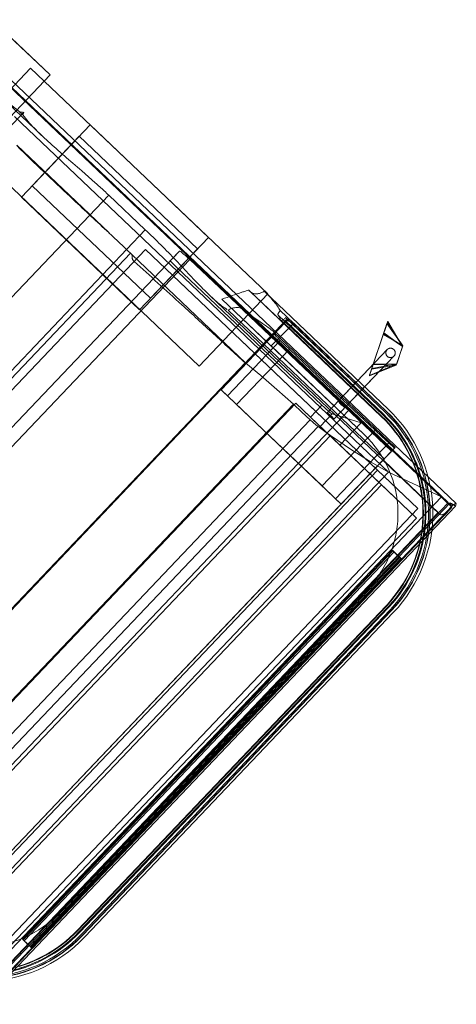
# Model space of a CAD drawing. Header units: metres. Extents: x 32343132.4 to 32343183.8, y 5699224 to 5699274.6.
# Tile 63 of 64: x 32343174.8 to 32343176.2, y 5699261.3 to 5699264.5. Entities that reach past the tile are written whole.
import ezdxf

# ---------------------------------------------------------------- set-up
doc = ezdxf.new("R2010")
doc.units = ezdxf.units.M
doc.layers.add('0-1', color=7, linetype='Continuous', lineweight=5)
doc.layers.add('A-DETL-GENF-1', color=7, linetype='Continuous', lineweight=5, true_color=0xcccccc)

# ---------------------------------------------------------------- blocks, each defined once
blk = doc.blocks.new('Baustellenfahrzeug - Rollcontainer LKW - Typ1-3183420-TGA_190_LP5_GR_EG-TGA-01_G_')
at = {"layer": 'A-DETL-GENF-1'}
for p, q in [((1.2, -2.7572), (1.2, -3.0128)), ((1.2, -2.8307), (1.2, -3.0128)), ((1.0847, -2.912), (1.0847, -4.8893)), ((1.0849, -4.8898), (1.0849, -2.9115)), ((1.042, -2.9463), (1.042, -3.1281)), ((1.1031, -4.8915), (1.1031, -2.9332)), ((1.173, -2.9532), (0.855, -2.9532)), ((0.855, -2.9532), (0.855, -3.9964)), ((0.855, -2.9532), (0.855, -3.9964)), ((1.0874, -4.869), (1.0874, -2.9515)), ((1.173, -3.9964), (1.173, -2.9532)), ((1.173, -3.9964), (1.173, -2.9532)), ((-1.2, -3.0128), (1.2, -3.0128)), ((-1.0565, -3.0341), (1.0565, -3.0341)), ((1.0264, -4.6664), (1.0264, -3.0219)), ((1.0484, -3.0378), (1.0484, -3.0248)), ((0.965, -3.4957), (0.965, -3.0906)), ((1.173, -3.2148), (0.855, -3.2148)), ((0.855, -3.7348), (0.855, -3.2148)), ((0.855, -3.7348), (0.855, -3.2148)), ((1.123, -3.2148), (0.905, -3.2148)), ((0.905, -3.2148), (0.905, -3.7348)), ((0.905, -3.2148), (0.905, -3.7348)), ((1.123, -3.7348), (1.123, -3.2148)), ((1.123, -3.7348), (1.123, -3.2148)), ((1.173, -3.2148), (1.173, -3.7348)), ((1.173, -3.2148), (1.173, -3.7348)), ((-1.0518, -3.4121), (1.0518, -3.4121)), ((1.0518, -3.4121), (1.0518, -3.5721)), ((-1.0518, -3.5721), (1.0518, -3.5721)), ((-0.9653, -3.5899), (0.9653, -3.5899)), ((0.965, -4.0979), (0.965, -3.5958)), ((1.0071, -3.6165), (-1.0275, -3.6165)), ((-1.0275, -3.6165), (1.0071, -3.6165)), ((1.0071, -3.6165), (1.0071, -4.6365)), ((1.0071, -4.8142), (1.0071, -3.6165)), ((1.0779, -3.698), (-1.0779, -3.698)), ((1.036, -3.698), (1.0779, -3.698)), ((1.0349, -4.3655), (1.034, -3.7269)), ((1.0809, -3.7408), (-1.0809, -3.7408)), ((0.855, -3.7348), (1.173, -3.7348)), ((0.905, -3.7348), (1.123, -3.7348)), ((1.0809, -3.7408), (1.0847, -4.4387)), ((1.042, -3.8673), (1.042, -4.8751)), ((1.0602, -3.9327), (1.0602, -3.9021)), ((1.0602, -4.5272), (1.0602, -3.9021)), ((1.0484, -4.627), (1.0484, -3.9402)), ((1.0602, -4.099), (1.0602, -3.9327)), ((1.1397, -3.9506), (1.1397, -4.5272)), ((1.1405, -3.9442), (1.1405, -4.5272)), ((1.0819, -4.627), (1.0819, -3.975)), ((1.082, -4.627), (1.082, -3.9723)), ((1.1714, -4.5272), (1.1714, -3.9824)), ((0.855, -3.9964), (1.173, -3.9964)), ((1.1469, -4.0665), (1.1469, -4.5272)), ((1.147, -4.5272), (1.147, -4.0672)), ((1.162, -4.5272), (1.162, -4.0614)), ((-0.9639, -4.0952), (0.9639, -4.0952)), ((0.8492, -4.0983), (-0.8492, -4.0983)), ((0.8492, -4.1113), (0.8492, -4.0957)), ((0.8492, -4.0957), (1.0948, -4.0957)), ((0.8492, -4.0957), (0.8492, -4.099)), ((0.8492, -4.0983), (0.8492, -4.627)), ((0.8492, -4.099), (1.0973, -4.099)), ((1.0602, -4.0957), (1.0602, -4.1113)), ((1.1495, -4.0957), (1.0602, -4.0957)), ((1.0602, -4.099), (1.1438, -4.099)), ((1.0985, -4.627), (1.0985, -4.0941)), ((1.1409, -4.0859), (1.1409, -4.5272)), ((1.1411, -4.0982), (1.1411, -4.5272)), ((1.1495, -4.0958), (1.1495, -4.5272)), ((1.1577, -4.5272), (1.1577, -4.0893)), ((1.1577, -4.5272), (1.1577, -4.0973)), ((0.8492, -4.1266), (0.8492, -4.1113)), ((0.8492, -4.1672), (0.8492, -4.1266)), ((0.8492, -4.1266), (1.0929, -4.1266)), ((1.0602, -4.1113), (1.0602, -4.1178)), ((1.0602, -4.5272), (1.0602, -4.1178)), ((1.1628, -4.5272), (1.1628, -4.1212)), ((0.8492, -4.5433), (0.8492, -4.1672)), ((0.8492, -4.1672), (1.093, -4.1672)), ((0.9821, -4.3007), (-0.9777, -4.3007)), ((-0.9749, -4.2978), (0.9749, -4.2978)), ((0.9821, -4.3655), (0.9821, -4.3007)), ((0.9821, -4.6777), (0.9821, -4.3007)), ((1.2278, -4.4009), (1.3325, -4.352)), ((1.2291, -4.4006), (1.3361, -4.3507)), ((1.3348, -4.351), (1.2411, -4.3947)), ((1.3384, -4.3496), (1.2424, -4.3944)), ((1.3325, -4.352), (1.3496, -4.4222)), ((1.3348, -4.351), (1.3496, -4.4222)), ((1.3361, -4.3507), (1.348, -4.4229)), ((1.3384, -4.3496), (1.348, -4.4229)), ((1.3728, -4.3336), (1.348, -4.4229)), ((1.348, -4.4229), (1.3705, -4.3346)), ((1.3688, -4.3351), (1.3496, -4.4222)), ((1.3496, -4.4222), (1.3665, -4.3362)), ((1.3665, -4.3362), (1.3688, -4.3351)), ((1.3705, -4.3346), (1.3728, -4.3336)), ((-0.9755, -4.3709), (0.9755, -4.3709)), ((0.9821, -4.3655), (0.9821, -4.4079)), ((1.0349, -4.3655), (0.9821, -4.3655)), ((-0.9778, -4.4039), (0.9778, -4.4039)), ((0.9821, -4.4946), (0.9821, -4.4079)), ((1.0379, -4.4079), (0.9821, -4.4079)), ((1.3065, -4.3941), (1.0287, -4.3941)), ((1.0808, -4.4946), (1.0379, -4.4079)), ((1.3065, -4.3941), (1.0817, -4.3941)), ((1.2071, -4.4105), (1.2907, -4.4496)), ((1.2907, -4.4496), (1.2071, -4.4105)), ((1.2079, -4.4105), (1.2946, -4.4478)), ((1.2946, -4.4478), (1.2079, -4.4105)), ((1.2278, -4.4009), (1.2907, -4.4496)), ((1.2291, -4.4006), (1.2946, -4.4478)), ((1.2411, -4.3947), (1.2907, -4.4496)), ((1.2424, -4.3944), (1.2946, -4.4478)), ((1.3496, -4.4222), (1.2907, -4.4496)), ((1.2907, -4.4496), (1.3496, -4.4222)), ((1.0847, -4.4387), (-1.0847, -4.4387)), ((-0.9837, -4.4516), (0.9837, -4.4516)), ((0.9821, -4.4429), (0.9821, -4.4946)), ((0.9821, -4.4429), (0.9821, -4.8325)), ((1.0287, -4.4241), (1.3065, -4.4241)), ((1.0817, -4.4241), (1.3065, -4.4241)), ((1.348, -4.4229), (1.2946, -4.4478)), ((1.2946, -4.4478), (1.348, -4.4229)), ((0.9821, -4.4946), (1.0808, -4.4946)), ((1.0808, -4.4946), (0.9821, -4.4946)), ((0.8492, -4.6026), (0.8492, -4.5433)), ((0.8492, -4.5433), (1.0937, -4.5433)), ((0.8492, -4.627), (0.8492, -4.6026)), ((0.8492, -4.6026), (1.0954, -4.6026)), ((1.0954, -4.6026), (1.0954, -4.627)), ((-1.0429, -4.627), (1.0429, -4.627)), ((-1.0275, -4.6365), (1.0071, -4.6365)), ((-0.8492, -4.627), (0.8492, -4.627)), ((0.8492, -4.627), (1.0954, -4.627)), ((1.0071, -4.6365), (1.0071, -4.8142)), ((1.0484, -4.627), (1.0429, -4.627)), ((1.0484, -4.627), (1.082, -4.627)), ((1.0819, -4.627), (1.0985, -4.627)), ((-1.0262, -4.6662), (1.0262, -4.6662)), ((1.0264, -4.6664), (1.0262, -4.6662)), ((1.0861, -4.8428), (1.0264, -4.6664)), ((-0.9777, -4.6777), (0.9821, -4.6777)), ((0.9821, -4.6777), (0.9821, -4.8325)), ((-1.0275, -4.8142), (1.0071, -4.8142)), ((-1.0861, -4.8428), (1.0861, -4.8428)), ((0.9821, -4.8325), (-0.9777, -4.8325)), ((-0.855, -4.847), (-0.855, -4.8841)), ((-0.855, -4.8799), (-0.855, -4.847)), ((-0.855, -4.847), (0.855, -4.847)), ((0.855, -4.847), (-0.855, -4.847)), ((-0.855, -4.8495), (-0.855, -4.8845)), ((-0.855, -4.8874), (-0.855, -4.8495)), ((-0.855, -4.8495), (-0.855, -4.889)), ((-0.855, -4.8871), (-0.855, -4.8495)), ((-0.855, -4.8495), (0.855, -4.8495)), ((0.855, -4.8495), (-0.855, -4.8495)), ((-0.855, -4.8495), (0.855, -4.8495)), ((0.855, -4.8495), (-0.855, -4.8495)), ((-0.855, -4.8545), (-0.855, -4.8894)), ((-0.855, -4.8898), (-0.855, -4.8545)), ((-0.855, -4.8545), (0.855, -4.8545)), ((0.855, -4.8545), (-0.855, -4.8545)), ((0.855, -4.847), (0.855, -4.8799)), ((0.855, -4.8841), (0.855, -4.847)), ((0.855, -4.8495), (0.855, -4.8874)), ((0.855, -4.8845), (0.855, -4.8495)), ((0.855, -4.8495), (0.855, -4.8871)), ((0.855, -4.889), (0.855, -4.8495)), ((0.855, -4.8545), (0.855, -4.8898)), ((0.855, -4.8894), (0.855, -4.8545)), ((1.0874, -4.869), (1.0861, -4.8428)), ((-1.0925, -4.8874), (1.0925, -4.8874)), ((-1.0922, -4.8875), (1.0922, -4.8875)), ((-1.0918, -4.8759), (1.0918, -4.8759)), ((-1.0876, -4.8715), (1.0876, -4.8715)), ((-1.0799, -4.8898), (-0.855, -4.8898)), ((-1.043, -4.8696), (1.043, -4.8696)), ((0.855, -4.8799), (-0.855, -4.8799)), ((-0.855, -4.8799), (-0.855, -4.8841)), ((-0.855, -4.8841), (0.855, -4.8841)), ((-0.855, -4.8845), (-0.855, -4.8874)), ((-0.855, -4.8845), (0.855, -4.8845)), ((0.855, -4.8871), (-0.855, -4.8871)), ((-0.855, -4.8871), (-0.855, -4.889)), ((0.855, -4.8874), (-0.855, -4.8874)), ((-0.855, -4.889), (0.855, -4.889)), ((-0.855, -4.8894), (-0.855, -4.8898)), ((-0.855, -4.8894), (0.855, -4.8894)), ((0.855, -4.8898), (-0.855, -4.8898)), ((-0.7129, -4.8745), (0.7129, -4.8745)), ((-0.7129, -4.8745), (0.7129, -4.8745)), ((0.855, -4.8841), (0.855, -4.8799)), ((0.855, -4.8874), (0.855, -4.8845)), ((0.855, -4.889), (0.855, -4.8871)), ((0.855, -4.8898), (0.855, -4.8894)), ((0.855, -4.8898), (1.0799, -4.8898)), ((1.0876, -4.8715), (1.0874, -4.869)), ((-1.0954, -4.895), (1.0954, -4.895)), ((0.7129, -4.954), (-0.7129, -4.954)), ((0.7129, -4.9548), (-0.7129, -4.9548)), ((0.7129, -4.9552), (-0.7129, -4.9552)), ((0.7129, -4.9554), (-0.7129, -4.9554)), ((0.7129, -4.9612), (-0.7129, -4.9612)), ((-0.7129, -4.9614), (0.7129, -4.9614)), ((0.7129, -4.9638), (-0.7129, -4.9638)), ((-0.7129, -4.972), (0.7129, -4.972)), ((-0.7129, -4.972), (0.7129, -4.972)), ((-0.7129, -4.9763), (0.7129, -4.9763)), ((-0.7129, -4.9771), (0.7129, -4.9771)), ((-0.7129, -4.9857), (0.7129, -4.9857))]:
    blk.add_line(p, q, dxfattribs=at)
at = {"layer": 'A-DETL-GENF-1', "flags": 128}
for points in [[(0.965, -3.5958), (0.9652, -3.593), (0.9653, -3.5899)], [(1.034, -3.7269), (1.034, -3.7205), (1.0342, -3.7144), (1.0344, -3.7089), (1.0347, -3.7044), (1.0351, -3.7009), (1.0355, -3.6988), (1.036, -3.698)], [(1.0779, -3.698), (1.0785, -3.6991), (1.0792, -3.7023), (1.0797, -3.7074), (1.0802, -3.7142), (1.0806, -3.7223), (1.0808, -3.7313), (1.0809, -3.7408)], [(0.9749, -4.2978), (0.9728, -4.227), (0.9695, -4.1598), (0.965, -4.0979)], [(1.0602, -4.1178), (1.1164, -4.1195), (1.1628, -4.1212)], [(1.0929, -4.1266), (1.093, -4.1469), (1.093, -4.1672)], [(1.093, -4.1672), (1.0934, -4.3552), (1.0937, -4.5433)], [(0.9755, -4.3709), (0.9751, -4.3344), (0.9749, -4.2978)], [(0.9778, -4.4039), (0.9768, -4.3943), (0.976, -4.3831), (0.9755, -4.3709)], [(1.0379, -4.4079), (1.0372, -4.4068), (1.0366, -4.4037), (1.036, -4.3987), (1.0356, -4.3919), (1.0352, -4.3839), (1.035, -4.3749), (1.0349, -4.3655)], [(0.9837, -4.4516), (0.9805, -4.4299), (0.9778, -4.4039)], [(1.0262, -4.6662), (1.0114, -4.6041), (0.9972, -4.5324), (0.9837, -4.4516)], [(1.0847, -4.4387), (1.0846, -4.4512), (1.0843, -4.463), (1.0838, -4.4736), (1.0832, -4.4824), (1.0825, -4.4891), (1.0816, -4.4932), (1.0808, -4.4946)], [(-0.7129, -4.9638), (-0.7304, -4.9635), (-0.7478, -4.9624), (-0.7652, -4.9607), (-0.7824, -4.9582), (-0.7996, -4.9551), (-0.8167, -4.9513), (-0.8335, -4.9468), (-0.8502, -4.9416), (-0.8667, -4.9358), (-0.8829, -4.9293), (-0.8989, -4.9222), (-0.9145, -4.9145), (-0.9298, -4.9061), (-0.9448, -4.8971)], [(-0.7129, -4.9612), (-0.7302, -4.9608), (-0.7476, -4.9598), (-0.7648, -4.9581), (-0.782, -4.9557), (-0.7991, -4.9525), (-0.8161, -4.9488), (-0.8328, -4.9443), (-0.8494, -4.9392), (-0.8658, -4.9334), (-0.8819, -4.9269), (-0.8977, -4.9199), (-0.9133, -4.9122), (-0.9285, -4.9038)], [(-0.7129, -4.9554), (-0.73, -4.9551), (-0.7471, -4.954), (-0.7642, -4.9523), (-0.7811, -4.9499), (-0.798, -4.9469), (-0.8147, -4.9431), (-0.8312, -4.9387), (-0.8476, -4.9337), (-0.8637, -4.928), (-0.8796, -4.9216), (-0.8953, -4.9146), (-0.9106, -4.907), (-0.9257, -4.8988)], [(-0.7129, -4.9552), (-0.73, -4.9548), (-0.7471, -4.9538), (-0.7641, -4.9521), (-0.7811, -4.9497), (-0.7979, -4.9466), (-0.8146, -4.9429), (-0.8312, -4.9385), (-0.8475, -4.9334), (-0.8637, -4.9277), (-0.8795, -4.9214), (-0.8952, -4.9144), (-0.9105, -4.9068), (-0.9255, -4.8986)], [(-0.7129, -4.954), (-0.73, -4.9536), (-0.747, -4.9526), (-0.764, -4.9509), (-0.7809, -4.9485), (-0.7977, -4.9455), (-0.8143, -4.9417), (-0.8308, -4.9374), (-0.8471, -4.9323), (-0.8632, -4.9266), (-0.8791, -4.9203), (-0.8947, -4.9133), (-0.91, -4.9057), (-0.9249, -4.8976)], [(1.1397, -4.5272), (1.1393, -4.5443), (1.1383, -4.5613), (1.1366, -4.5783), (1.1342, -4.5952), (1.1312, -4.612), (1.1274, -4.6287), (1.123, -4.6451), (1.118, -4.6615), (1.1123, -4.6775), (1.106, -4.6934), (1.099, -4.709), (1.0914, -4.7243), (1.0833, -4.7393), (1.0745, -4.7539), (1.0651, -4.7682), (1.0552, -4.7821), (1.0447, -4.7956), (1.0337, -4.8086), (1.0222, -4.8212), (1.0102, -4.8334), (0.9977, -4.845), (0.9848, -4.8561), (0.9714, -4.8667), (0.9577, -4.8768), (0.9435, -4.8863), (0.9289, -4.8953), (0.914, -4.9036), (0.8988, -4.9113), (0.8833, -4.9185), (0.8675, -4.925), (0.8515, -4.9308), (0.8353, -4.9361), (0.8188, -4.9406), (0.8022, -4.9445), (0.7854, -4.9478), (0.7686, -4.9503), (0.7516, -4.9522), (0.7346, -4.9534), (0.7175, -4.954), (0.7129, -4.954)], [(1.1469, -4.5272), (1.1465, -4.5446), (1.1455, -4.5619), (1.1438, -4.5792), (1.1413, -4.5963), (1.1382, -4.6134), (1.1344, -4.6304), (1.13, -4.6471), (1.1248, -4.6637), (1.1191, -4.6801), (1.1126, -4.6962), (1.1055, -4.7121), (1.0978, -4.7276), (1.0895, -4.7428), (1.0806, -4.7577), (1.0711, -4.7723), (1.061, -4.7864), (1.0503, -4.8001), (1.0392, -4.8134), (1.0275, -4.8262), (1.0153, -4.8385), (1.0026, -4.8504), (0.9894, -4.8617), (0.9758, -4.8725), (0.9618, -4.8827), (0.9474, -4.8924), (0.9326, -4.9015), (0.9174, -4.91), (0.902, -4.9178), (0.8862, -4.9251), (0.8702, -4.9317), (0.8538, -4.9377), (0.8373, -4.943), (0.8206, -4.9476), (0.8037, -4.9516), (0.7867, -4.9549), (0.7695, -4.9575), (0.7522, -4.9594), (0.7349, -4.9606), (0.7176, -4.9612), (0.7129, -4.9612)], [(1.1409, -4.5272), (1.1405, -4.5443), (1.1395, -4.5614), (1.1378, -4.5784), (1.1354, -4.5954), (1.1323, -4.6122), (1.1286, -4.6289), (1.1242, -4.6455), (1.1191, -4.6618), (1.1134, -4.678), (1.1071, -4.6939), (1.1001, -4.7095), (1.0925, -4.7248), (1.0843, -4.7399), (1.0755, -4.7545), (1.0661, -4.7689), (1.0562, -4.7828), (1.0457, -4.7963), (1.0346, -4.8094), (1.0231, -4.822), (1.0111, -4.8342), (0.9985, -4.8459), (0.9856, -4.8571), (0.9722, -4.8677), (0.9583, -4.8778), (0.9441, -4.8873), (0.9295, -4.8963), (0.9146, -4.9047), (0.8993, -4.9124), (0.8838, -4.9196), (0.868, -4.9261), (0.8519, -4.932), (0.8356, -4.9372), (0.8191, -4.9418), (0.8024, -4.9457), (0.7856, -4.9489), (0.7687, -4.9515), (0.7517, -4.9534), (0.7346, -4.9546), (0.7175, -4.9551), (0.7129, -4.9552)], [(1.1411, -4.5272), (1.1407, -4.5443), (1.1397, -4.5614), (1.138, -4.5785), (1.1356, -4.5954), (1.1325, -4.6123), (1.1288, -4.629), (1.1244, -4.6455), (1.1193, -4.6619), (1.1136, -4.678), (1.1073, -4.694), (1.1003, -4.7096), (1.0927, -4.7249), (1.0845, -4.74), (1.0757, -4.7547), (1.0663, -4.769), (1.0563, -4.7829), (1.0458, -4.7965), (1.0348, -4.8096), (1.0233, -4.8222), (1.0112, -4.8344), (0.9987, -4.8461), (0.9857, -4.8572), (0.9723, -4.8679), (0.9585, -4.878), (0.9442, -4.8875), (0.9297, -4.8965), (0.9147, -4.9049), (0.8994, -4.9126), (0.8839, -4.9198), (0.8681, -4.9263), (0.852, -4.9322), (0.8357, -4.9374), (0.8192, -4.942), (0.8025, -4.9459), (0.7857, -4.9492), (0.7687, -4.9517), (0.7517, -4.9536), (0.7346, -4.9548), (0.7175, -4.9554), (0.7129, -4.9554)], [(1.1495, -4.5272), (1.1491, -4.5447), (1.1481, -4.5621), (1.1463, -4.5795), (1.1439, -4.5968), (1.1408, -4.6139), (1.137, -4.631), (1.1325, -4.6479), (1.1273, -4.6645), (1.1215, -4.681), (1.115, -4.6972), (1.1079, -4.7132), (1.1001, -4.7288), (1.0918, -4.7441), (1.0828, -4.7591), (1.0732, -4.7737), (1.0631, -4.7879), (1.0524, -4.8017), (1.0411, -4.8151), (1.0294, -4.828), (1.0171, -4.8404), (1.0043, -4.8523), (0.9911, -4.8637), (0.9774, -4.8746), (0.9633, -4.8849), (0.9488, -4.8946), (0.9339, -4.9037), (0.9187, -4.9123), (0.9031, -4.9202), (0.8872, -4.9275), (0.8711, -4.9341), (0.8547, -4.9401), (0.8381, -4.9455), (0.8212, -4.9501), (0.8042, -4.9541), (0.7871, -4.9574), (0.7698, -4.9601), (0.7525, -4.962), (0.7351, -4.9632), (0.7176, -4.9638), (0.7129, -4.9638)], [(1.0937, -4.5433), (1.0946, -4.5729), (1.0954, -4.6026)], [(1.0429, -4.627), (1.043, -4.7483), (1.043, -4.8696)], [(1.0918, -4.8759), (1.0927, -4.881), (1.0937, -4.8862)], [(1.0954, -4.895), (1.1025, -4.8925), (1.1015, -4.89), (1.0925, -4.8874)], [(1.0937, -4.8862), (1.0946, -4.8906), (1.0954, -4.895)]]:
    blk.add_lwpolyline(points, dxfattribs=at)
at = {"layer": 'A-DETL-GENF-1'}
for centre, radius, start, end in [((-0.7129, -4.5272), 0.4585, 180, 270), ((-0.7129, -4.5272), 0.4276, 180, 270), ((0.7129, -4.5272), 0.4276, 270, 0), ((0.7129, -4.5272), 0.4585, 270, 0)]:
    blk.add_arc(centre, radius, start, end, dxfattribs=at)
for centre, major_axis, ratio, start_param, end_param in [((2.1135, -3.2176), (0, 9.999), 0.114908, 1.598612, 1.60803), ((1.0287, -4.4091), (0, 0.015), 0.10933, 0, 3.141593), ((1.0287, -4.4091), (0, 0.015), 0.10933, 3.141593, 6.283185), ((1.0817, -4.4091), (0, 0.015), 0.210741, 0, 3.141593), ((1.0817, -4.4091), (0, 0.015), 0.210741, 3.141593, 6.283185), ((-0.7129, -4.5272), (0.4499, 0), 1, 3.141593, 4.712389), ((-0.7129, -4.5272), (0, 0.4491), 1, 1.570796, 3.141593), ((-0.7129, -4.5272), (0, 0.4448), 1, 1.570796, 3.141593), ((-0.7129, -4.5272), (0, 0.4448), 1, 1.570796, 3.141593), ((-0.7129, -4.5272), (0, 0.4341), 1, 1.570796, 3.141593), ((-0.7129, -4.5272), (0, 0.3473), 1, 1.570796, 3.141593), ((-0.7129, -4.5272), (0, 0.3473), 1, 1.570796, 3.141593), ((0.7129, -4.5272), (0, 0.4491), 1, 3.141593, 4.712389), ((0.7129, -4.5272), (0, 0.4341), 1, 3.141593, 4.712389), ((0.7129, -4.5272), (0, 0.4448), 1, 3.141593, 4.712389), ((0.7129, -4.5272), (0, 0.4448), 1, 3.141593, 4.712389), ((0.7129, -4.5272), (0.4499, 0), 1, 4.712389, 6.283185), ((0.7129, -4.5272), (0, 0.3473), 1, 3.141593, 4.712389), ((0.7129, -4.5272), (0, 0.3473), 1, 3.141593, 4.712389)]:
    blk.add_ellipse(centre, major_axis=major_axis, ratio=ratio, start_param=start_param, end_param=end_param, dxfattribs=at)
for points, knots in [([(1.0448, -2.9341), (1.0433, -2.9347), (1.0416, -2.9398), (1.0423, -2.9587), (1.0446, -2.9826), (1.0468, -3.0056), (1.0479, -3.0182), (1.0484, -3.0248)], [0, 0, 0, 0, 0.25, 0.5, 0.75, 0.875, 1, 1, 1, 1]), ([(1.0484, -3.0378), (1.0469, -3.0462), (1.0445, -3.0637), (1.0419, -3.1017), (1.0418, -3.1538), (1.0447, -3.2226), (1.0478, -3.2839), (1.0499, -3.3345), (1.0511, -3.3731), (1.0516, -3.3991), (1.0518, -3.4121)], [0, 0, 0, 0, 0.090909, 0.181818, 0.363636, 0.545455, 0.727273, 0.818182, 0.909091, 1, 1, 1, 1]), ([(0.965, -3.4957), (0.9642, -3.444), (0.9628, -3.3147), (0.9627, -3.1854), (0.9632, -3.1078)], [0, 0, 0, 0, 0.4, 1, 1, 1, 1]), ([(1.0518, -3.5721), (1.052, -3.5954), (1.0516, -3.6422), (1.049, -3.7109), (1.0459, -3.7653), (1.0438, -3.8063), (1.0425, -3.8355), (1.0419, -3.8629), (1.0422, -3.8885), (1.0436, -3.912), (1.0456, -3.926), (1.0468, -3.9327)], [0, 0, 0, 0, 0.166667, 0.333333, 0.5, 0.583333, 0.666667, 0.75, 0.833333, 0.916667, 1, 1, 1, 1]), ([(0.9543, -3.6162), (0.9543, -3.6155), (0.9544, -3.6142), (0.9546, -3.6122), (0.9551, -3.6103), (0.9556, -3.6088), (0.956, -3.6077), (0.9564, -3.6069), (0.9568, -3.6062), (0.9572, -3.6055), (0.9577, -3.6048), (0.9583, -3.6039), (0.9594, -3.6026), (0.9604, -3.6017), (0.9611, -3.6012)], [0, 0, 0, 0, 0.1, 0.2, 0.3, 0.4, 0.45, 0.5, 0.55, 0.6, 0.65, 0.7, 0.8, 1, 1, 1, 1]), ([(0.9639, -4.0952), (0.9632, -4.0496), (0.9617, -3.9583), (0.9587, -3.7987), (0.9561, -3.6846), (0.9543, -3.6162)], [0, 0, 0, 0, 0.285714, 0.571429, 1, 1, 1, 1]), ([(1.0819, -3.975), (1.0872, -4.009), (1.096, -4.0641), (1.0998, -4.1002), (1.0969, -4.1), (1.0948, -4.0957)], [0, 0, 0, 0, 0.363636, 0.727273, 1, 1, 1, 1]), ([(1.147, -4.0672), (1.1469, -4.0668), (1.1468, -4.0661), (1.1475, -4.065), (1.1491, -4.064), (1.1515, -4.0631), (1.1555, -4.062), (1.1593, -4.0615), (1.162, -4.0614)], [0, 0, 0, 0, 0.142857, 0.285714, 0.428571, 0.571429, 0.714286, 1, 1, 1, 1]), ([(1.1577, -4.0973), (1.1514, -4.0984), (1.1423, -4.0996), (1.1391, -4.0978), (1.1484, -4.0931), (1.1577, -4.0893)], [0, 0, 0, 0, 0.285714, 0.571429, 1, 1, 1, 1]), ([(1.3065, -4.3941), (1.3052, -4.3941), (1.3033, -4.3944), (1.3008, -4.3952), (1.2993, -4.3959), (1.2982, -4.3966), (1.2971, -4.3974), (1.2961, -4.3982), (1.2952, -4.3992), (1.2944, -4.4002), (1.2935, -4.4016), (1.2926, -4.4033), (1.2918, -4.4058), (1.2914, -4.4091), (1.2918, -4.4124), (1.2926, -4.4149), (1.2935, -4.4166), (1.2946, -4.4183), (1.2959, -4.4197), (1.2974, -4.421), (1.2987, -4.4219), (1.2999, -4.4226), (1.3011, -4.4231), (1.3033, -4.4238), (1.3052, -4.4241), (1.3065, -4.4241)], [0, 0, 0, 0, 0.083333, 0.125, 0.166667, 0.1875, 0.208333, 0.25, 0.270833, 0.291667, 0.333333, 0.375, 0.416667, 0.5, 0.583333, 0.625, 0.666667, 0.708333, 0.75, 0.791667, 0.833333, 0.854167, 0.875, 0.916667, 1, 1, 1, 1]), ([(1.3065, -4.3941), (1.3052, -4.3941), (1.3033, -4.3944), (1.3008, -4.3952), (1.2993, -4.3959), (1.2982, -4.3966), (1.2971, -4.3974), (1.2959, -4.3985), (1.2946, -4.3999), (1.2931, -4.4021), (1.2919, -4.4052), (1.2914, -4.4091), (1.2919, -4.413), (1.2931, -4.4161), (1.2946, -4.4183), (1.2959, -4.4197), (1.2971, -4.4208), (1.2982, -4.4216), (1.2993, -4.4223), (1.3008, -4.423), (1.3033, -4.4238), (1.3052, -4.4241), (1.3065, -4.4241)], [0, 0, 0, 0, 0.083333, 0.125, 0.166667, 0.1875, 0.208333, 0.25, 0.291667, 0.333333, 0.416667, 0.5, 0.583333, 0.666667, 0.708333, 0.75, 0.791667, 0.8125, 0.833333, 0.875, 0.916667, 1, 1, 1, 1]), ([(1.3065, -4.4241), (1.3079, -4.4241), (1.3098, -4.4238), (1.3123, -4.423), (1.3138, -4.4223), (1.3149, -4.4216), (1.3159, -4.4208), (1.3169, -4.42), (1.3178, -4.419), (1.3186, -4.418), (1.3196, -4.4166), (1.3204, -4.4149), (1.3213, -4.4124), (1.3217, -4.4091), (1.3213, -4.4058), (1.3204, -4.4033), (1.3196, -4.4016), (1.3185, -4.3999), (1.3172, -4.3985), (1.3157, -4.3972), (1.3143, -4.3963), (1.3132, -4.3956), (1.312, -4.3951), (1.3098, -4.3944), (1.3079, -4.3941), (1.3065, -4.3941)], [0, 0, 0, 0, 0.083333, 0.125, 0.166667, 0.1875, 0.208333, 0.25, 0.270833, 0.291667, 0.333333, 0.375, 0.416667, 0.5, 0.583333, 0.625, 0.666667, 0.708333, 0.75, 0.791667, 0.833333, 0.854167, 0.875, 0.916667, 1, 1, 1, 1]), ([(1.3065, -4.4241), (1.3078, -4.4241), (1.3098, -4.4238), (1.3123, -4.423), (1.3138, -4.4223), (1.3149, -4.4216), (1.3159, -4.4208), (1.3172, -4.4197), (1.3185, -4.4183), (1.3199, -4.4161), (1.3212, -4.413), (1.3217, -4.4091), (1.3212, -4.4052), (1.3199, -4.4021), (1.3185, -4.3999), (1.3172, -4.3985), (1.3159, -4.3974), (1.3149, -4.3966), (1.3138, -4.3959), (1.3123, -4.3952), (1.3098, -4.3944), (1.3078, -4.3941), (1.3065, -4.3941)], [0, 0, 0, 0, 0.083333, 0.125, 0.166667, 0.1875, 0.208333, 0.25, 0.291667, 0.333333, 0.416667, 0.5, 0.583333, 0.666667, 0.708333, 0.75, 0.791667, 0.8125, 0.833333, 0.875, 0.916667, 1, 1, 1, 1]), ([(1.043, -4.8696), (1.0423, -4.8717), (1.0416, -4.8755), (1.0433, -4.8819), (1.0506, -4.8868), (1.0655, -4.8896), (1.0779, -4.8899), (1.0849, -4.8898)], [0, 0, 0, 0, 0.142857, 0.285714, 0.571429, 0.785714, 1, 1, 1, 1])]:
    blk.add_open_spline(points, degree=3, knots=knots, dxfattribs=at)
for points in [[(1.0484, -3.0248), (1.05, -3.0261), (1.0529, -3.0291), (1.0554, -3.0324), (1.0565, -3.0341)], [(1.0565, -3.0341), (1.0552, -3.0348), (1.0526, -3.0361), (1.0498, -3.0372), (1.0484, -3.0378)], [(0.9632, -3.1078), (0.9632, -3.1048), (0.9636, -3.0989), (0.9644, -3.0933), (0.965, -3.0906)], [(0.9611, -3.6012), (0.9619, -3.6007), (0.9633, -3.5992), (0.9645, -3.5971), (0.965, -3.5958)], [(1.1197, -3.9327), (1.1103, -3.9276), (1.091, -3.9174), (1.0706, -3.9072), (1.0602, -3.9021)], [(1.0468, -3.9327), (1.0471, -3.9339), (1.0476, -3.9364), (1.0481, -3.9389), (1.0484, -3.9402)], [(1.0484, -3.9402), (1.0523, -3.9413), (1.0594, -3.944), (1.0682, -3.9493), (1.0749, -3.9553), (1.0796, -3.9618), (1.082, -3.9684), (1.0822, -3.9728), (1.0819, -3.975)], [(1.1405, -3.9442), (1.1371, -3.9423), (1.1303, -3.9384), (1.1233, -3.9346), (1.1197, -3.9327)], [(1.1714, -3.9824), (1.1674, -3.9812), (1.16, -3.9784), (1.1512, -3.9729), (1.1448, -3.9665), (1.1409, -3.9594), (1.1393, -3.9519), (1.1398, -3.9468), (1.1405, -3.9442)], [(1.162, -4.0614), (1.1636, -4.0566), (1.1662, -4.0461), (1.1691, -4.0276), (1.1708, -4.0065), (1.1713, -3.9907), (1.1714, -3.9824)], [(1.1409, -4.0858), (1.1415, -4.0833), (1.1431, -4.0778), (1.1456, -4.0709), (1.147, -4.0672)], [(0.965, -4.0979), (0.9648, -4.0975), (0.9644, -4.0966), (0.9641, -4.0957), (0.9639, -4.0952)], [(1.0948, -4.0957), (1.0946, -4.0962), (1.0942, -4.0979), (1.0937, -4.1033), (1.0934, -4.1084), (1.0933, -4.1113)], [(1.1577, -4.0893), (1.1544, -4.0892), (1.1482, -4.0887), (1.142, -4.0874), (1.1407, -4.0863), (1.1409, -4.0858)], [(1.1495, -4.0957), (1.1494, -4.096), (1.1499, -4.0964), (1.1528, -4.0969), (1.1559, -4.0972), (1.1577, -4.0973)], [(1.151, -4.0975), (1.1506, -4.097), (1.1499, -4.0963), (1.1495, -4.0959), (1.1495, -4.0957)], [(1.16, -4.1113), (1.159, -4.1091), (1.1571, -4.1052), (1.154, -4.1005), (1.152, -4.0983), (1.151, -4.0975)], [(1.0933, -4.1113), (1.0932, -4.1127), (1.0931, -4.1157), (1.0929, -4.121), (1.0929, -4.1247), (1.0929, -4.1266)], [(1.1628, -4.1212), (1.1625, -4.1193), (1.1617, -4.1157), (1.1606, -4.1127), (1.16, -4.1113)], [(1.3325, -4.352), (1.3495, -4.3441), (1.3665, -4.3362), (1.3665, -4.3362)], [(1.3688, -4.3351), (1.3688, -4.3351), (1.3537, -4.3422), (1.3348, -4.351)], [(1.3361, -4.3507), (1.3531, -4.3428), (1.3705, -4.3346), (1.3705, -4.3346)], [(1.3728, -4.3336), (1.3728, -4.3336), (1.3572, -4.3408), (1.3384, -4.3496)], [(1.2411, -4.3947), (1.2223, -4.4035), (1.2071, -4.4105), (1.2071, -4.4105)], [(1.2071, -4.4105), (1.2071, -4.4105), (1.2104, -4.409), (1.2278, -4.4009)], [(1.2424, -4.3944), (1.2235, -4.4032), (1.2079, -4.4105), (1.2079, -4.4105)], [(1.2079, -4.4105), (1.2079, -4.4105), (1.2111, -4.409), (1.2291, -4.4006)], [(1.0849, -4.8898), (1.0844, -4.8895), (1.0851, -4.8869), (1.089, -4.8802), (1.0918, -4.8759)], [(1.0925, -4.8874), (1.0921, -4.8876), (1.0912, -4.8872), (1.0899, -4.8842), (1.0887, -4.879), (1.0879, -4.8742), (1.0876, -4.8715)]]:
    blk.add_open_spline(points, degree=3, dxfattribs=at)
blk = doc.blocks.new('ARC_190_LPX_FM_Stellplätze_rvt-1-TGA_190_LP5_GR_EG-TGA-01_G_')
at = {"layer": 'A-DETL-GENF-1', "rotation": 46.42725660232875}
blk.add_blockref('Baustellenfahrzeug - Rollcontainer LKW - Typ1-3183420-TGA_190_LP5_GR_EG-TGA-01_G_', (32343171.9273, 5699265.5033), dxfattribs=at)

msp = doc.modelspace()

# ---------------------------------------------------------------- block references
at = {"layer": '0-1'}
msp.add_blockref('ARC_190_LPX_FM_Stellplätze_rvt-1-TGA_190_LP5_GR_EG-TGA-01_G_', (0, 0), dxfattribs=at)

doc.saveas('drawing.dxf')
